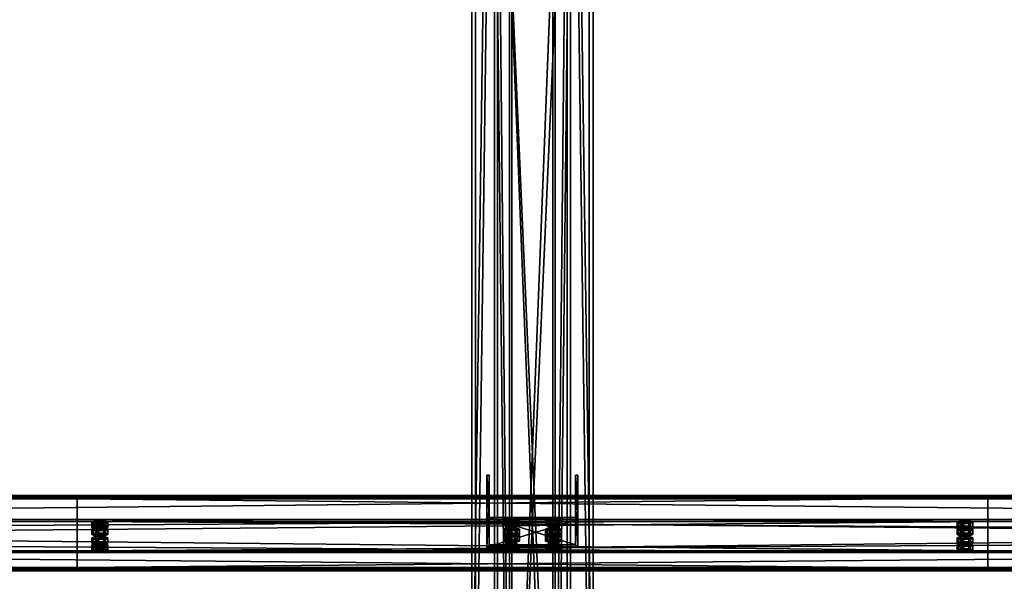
# Model space of a CAD drawing. Header units: millimetres. Extents: x -333 to 67333, y -930 to 39730.
# Tile 237 of 256: x 10424 to 11722, y 8246 to 8987. Entities that reach past the tile are written whole.
import ezdxf

# ---------------------------------------------------------------- set-up
doc = ezdxf.new("R2010")
doc.units = ezdxf.units.MM
for name, color, linetype in [('13', 7, 'Continuous'), ('5', 7, 'Continuous'), ('6', 7, 'Continuous'), ('7', 7, 'Continuous'), ('8', 7, 'Continuous'), ('95', 7, 'Continuous')]:
    doc.layers.add(name, color=color, linetype=linetype)

msp = doc.modelspace()

# ---------------------------------------------------------------- meshes
at = {"layer": '13', "color": 30}
mesh = msp.add_polyface(dxfattribs=at)
corners = [(11700, 8356.5, 5208.5), (11700, 8284.2, 5193.1), (4900, 8284.2, 5193.1), (4900, 8356.5, 5208.5), (11700, 8325.3, 4999.4), (4900, 8325.3, 4999.4), (11700, 8264.7, 4986.5), (4900, 8264.7, 4986.5), (11700, 8262, 4999.3), (4900, 8262, 4999.3), (11700, 8260, 4998.8), (4900, 8260, 4998.8), (11700, 8263.1, 4984.2), (4900, 8263.1, 4984.2), (11700, 8327.7, 4997.9), (4900, 8327.7, 4997.9), (11700, 8286.5, 5191.6), (4900, 8286.5, 5191.6), (11700, 8355, 5206.1), (4900, 8355, 5206.1), (11700, 8357.7, 5193.4), (4900, 8357.7, 5193.4), (11700, 8359.7, 5193.8), (4900, 8359.7, 5193.8)]
mesh.append_faces([[corners[k] for k in face] for face in [(0, 2, 3, 3), (1, 5, 2, 2), (4, 7, 5, 5), (6, 9, 7, 7), (8, 11, 9, 9), (10, 13, 11, 11), (12, 15, 13, 13), (14, 17, 15, 15), (16, 19, 17, 17), (18, 21, 19, 19), (20, 23, 21, 21), (22, 3, 23, 23), (8, 12, 10, 10), (20, 0, 22, 22), (11, 7, 9, 9)]], dxfattribs={"vtx0": -1, "color": 30})
mesh.append_faces([[corners[k] for k in face] for face in [(12, 6, 14, 14), (14, 1, 16, 16), (16, 0, 18, 18), (18, 0, 20, 20), (3, 19, 23, 23), (19, 2, 17, 17), (17, 2, 15, 15), (15, 5, 13, 13), (13, 7, 11, 11)]], dxfattribs={"vtx0": -1, "vtx1": -1, "color": 30})
mesh.append_faces([[corners[k] for k in face] for face in [(12, 8, 6, 6), (14, 6, 4, 4), (14, 4, 1, 1), (16, 1, 0, 0), (19, 3, 2, 2), (15, 2, 5, 5), (13, 5, 7, 7)]], dxfattribs={"vtx0": -1, "vtx2": -1, "vtx3": -1, "color": 30})
mesh.append_faces([[corners[k] for k in face] for face in [(21, 23, 19, 19)]], dxfattribs={"vtx1": -1, "color": 30})
mesh.append_faces([[corners[k] for k in face] for face in [(0, 1, 2, 2), (1, 4, 5, 5), (4, 6, 7, 7), (6, 8, 9, 9), (8, 10, 11, 11), (10, 12, 13, 13), (12, 14, 15, 15), (14, 16, 17, 17), (16, 18, 19, 19), (18, 20, 21, 21), (20, 22, 23, 23), (22, 0, 3, 3)]], dxfattribs={"vtx2": -1, "vtx3": -1, "color": 30})
mesh = msp.add_polyface(dxfattribs=at)
corners = [(17300, 8356.5, 5208.5), (17300, 8284.2, 5193.1), (10500, 8284.2, 5193.1), (10500, 8356.5, 5208.5), (17300, 8325.3, 4999.4), (10500, 8325.3, 4999.4), (17300, 8264.7, 4986.5), (10500, 8264.7, 4986.5), (17300, 8262, 4999.3), (10500, 8262, 4999.3), (17300, 8260, 4998.8), (10500, 8260, 4998.8), (17300, 8263.1, 4984.2), (10500, 8263.1, 4984.2), (17300, 8327.7, 4997.9), (10500, 8327.7, 4997.9), (17300, 8286.5, 5191.6), (10500, 8286.5, 5191.6), (17300, 8355, 5206.1), (10500, 8355, 5206.1), (17300, 8357.7, 5193.4), (10500, 8357.7, 5193.4), (17300, 8359.7, 5193.8), (10500, 8359.7, 5193.8)]
mesh.append_faces([[corners[k] for k in face] for face in [(0, 2, 3, 3), (1, 5, 2, 2), (4, 7, 5, 5), (6, 9, 7, 7), (8, 11, 9, 9), (10, 13, 11, 11), (12, 15, 13, 13), (14, 17, 15, 15), (16, 19, 17, 17), (18, 21, 19, 19), (20, 23, 21, 21), (22, 3, 23, 23), (8, 12, 10, 10), (20, 0, 22, 22), (11, 7, 9, 9)]], dxfattribs={"vtx0": -1, "color": 30})
mesh.append_faces([[corners[k] for k in face] for face in [(12, 6, 14, 14), (14, 1, 16, 16), (16, 0, 18, 18), (18, 0, 20, 20), (3, 19, 23, 23), (19, 2, 17, 17), (17, 2, 15, 15), (15, 5, 13, 13), (13, 7, 11, 11)]], dxfattribs={"vtx0": -1, "vtx1": -1, "color": 30})
mesh.append_faces([[corners[k] for k in face] for face in [(12, 8, 6, 6), (14, 6, 4, 4), (14, 4, 1, 1), (16, 1, 0, 0), (19, 3, 2, 2), (15, 2, 5, 5), (13, 5, 7, 7)]], dxfattribs={"vtx0": -1, "vtx2": -1, "vtx3": -1, "color": 30})
mesh.append_faces([[corners[k] for k in face] for face in [(21, 23, 19, 19)]], dxfattribs={"vtx1": -1, "color": 30})
mesh.append_faces([[corners[k] for k in face] for face in [(0, 1, 2, 2), (1, 4, 5, 5), (4, 6, 7, 7), (6, 8, 9, 9), (8, 10, 11, 11), (10, 12, 13, 13), (12, 14, 15, 15), (14, 16, 17, 17), (16, 18, 19, 19), (18, 20, 21, 21), (20, 22, 23, 23), (22, 0, 3, 3)]], dxfattribs={"vtx2": -1, "vtx3": -1, "color": 30})
at = {"layer": '5', "color": 131}
mesh = msp.add_polyface(dxfattribs=at)
corners = [(11146, 185.3, 2984), (11054, 185.3, 2984), (11054, 9385, 2984), (11146, 9385, 2984), (11054, 185.3, 3076), (11054, 9385, 3076), (11146, 185.3, 3076), (11146, 9385, 3076), (11150, 185.3, 2980), (11150, 185.3, 3080), (11150, 9385, 3080), (11150, 9385, 2980), (11050, 185.3, 3080), (11050, 9385, 3080), (11050, 185.3, 2980), (11050, 9385, 2980)]
mesh.append_faces([[corners[k] for k in face] for face in [(0, 2, 3, 3), (1, 5, 2, 2), (4, 7, 5, 5), (6, 3, 7, 7), (8, 10, 11, 11), (9, 13, 10, 10), (12, 15, 13, 13), (14, 11, 15, 15)]], dxfattribs={"vtx0": -1, "color": 131})
mesh.append_faces([[corners[k] for k in face] for face in [(9, 6, 12, 12), (6, 8, 0, 0), (0, 8, 1, 1), (12, 4, 14, 14), (4, 12, 6, 6), (14, 1, 8, 8), (11, 3, 15, 15), (3, 10, 7, 7), (7, 10, 5, 5), (15, 2, 13, 13), (2, 15, 3, 3), (13, 5, 10, 10)]], dxfattribs={"vtx0": -1, "vtx1": -1, "color": 131})
mesh.append_faces([[corners[k] for k in face] for face in [(6, 9, 8, 8), (14, 4, 1, 1), (3, 11, 10, 10), (13, 2, 5, 5)]], dxfattribs={"vtx0": -1, "vtx2": -1, "vtx3": -1, "color": 131})
mesh.append_faces([[corners[k] for k in face] for face in [(0, 1, 2, 2), (1, 4, 5, 5), (4, 6, 7, 7), (6, 0, 3, 3), (8, 9, 10, 10), (9, 12, 13, 13), (12, 14, 15, 15), (14, 8, 11, 11)]], dxfattribs={"vtx2": -1, "vtx3": -1, "color": 131})
at = {"layer": '6', "color": 2}
mesh = msp.add_polyface(dxfattribs=at)
corners = [(11180, 19380.1, 7183.5), (11020, 19380.1, 7183.5), (11020, 7954.9, 4755.1), (11180, 7954.9, 4755.1), (11180, 19380.1, 7347.1), (11180, 7921.7, 4911.6), (11020, 19380.1, 7347.1), (11020, 7921.7, 4911.6), (11025, 7953.9, 4760), (11175, 7953.9, 4760), (11175, 7922.7, 4906.7), (11025, 7922.7, 4906.7), (11175, 19380.1, 7188.6), (11175, 19380.1, 7342), (11025, 19380.1, 7188.6), (11025, 19380.1, 7342)]
mesh.append_faces([[corners[k] for k in face] for face in [(0, 2, 3, 3), (4, 3, 5, 5), (6, 5, 7, 7), (1, 7, 2, 2), (12, 10, 9, 9), (14, 9, 8, 8), (15, 8, 11, 11), (13, 11, 10, 10)]], dxfattribs={"vtx0": -1, "color": 2})
mesh.append_faces([[corners[k] for k in face] for face in [(2, 8, 3, 3), (8, 7, 11, 11), (11, 7, 10, 10), (3, 9, 5, 5), (9, 3, 8, 8), (5, 10, 7, 7), (0, 12, 1, 1), (12, 4, 13, 13), (13, 4, 15, 15), (1, 14, 6, 6), (14, 1, 12, 12), (6, 15, 4, 4)]], dxfattribs={"vtx0": -1, "vtx1": -1, "color": 2})
mesh.append_faces([[corners[k] for k in face] for face in [(8, 2, 7, 7), (5, 9, 10, 10), (12, 0, 4, 4), (6, 14, 15, 15)]], dxfattribs={"vtx0": -1, "vtx2": -1, "vtx3": -1, "color": 2})
mesh.append_faces([[corners[k] for k in face] for face in [(0, 1, 2, 2), (4, 0, 3, 3), (6, 4, 5, 5), (1, 6, 7, 7), (12, 13, 10, 10), (14, 12, 9, 9), (15, 14, 8, 8), (13, 15, 11, 11)]], dxfattribs={"vtx2": -1, "vtx3": -1, "color": 2})
at = {"layer": '7', "color": 6}
mesh = msp.add_polyface(dxfattribs=at)
corners = [(11040, 8291.3, 5169.1), (11160, 8291.3, 5169.1), (11160, 8327.7, 4997.9), (11040, 8327.7, 4997.9), (11160, 8350, 5181.5), (11160, 8386.4, 5010.4), (11157, 8350, 5181.5), (11157, 8386.4, 5010.4), (11157, 8294.3, 5169.7), (11157, 8330.6, 4998.5), (11043, 8294.3, 5169.7), (11043, 8330.6, 4998.5), (11043, 8350, 5181.5), (11043, 8386.4, 5010.4), (11040, 8350, 5181.5), (11040, 8386.4, 5010.4)]
mesh.append_faces([[corners[k] for k in face] for face in [(0, 2, 3, 3), (1, 5, 2, 2), (4, 7, 5, 5), (6, 9, 7, 7), (8, 11, 9, 9), (10, 13, 11, 11), (12, 15, 13, 13), (14, 3, 15, 15), (12, 0, 14, 14), (7, 2, 5, 5)]], dxfattribs={"vtx0": -1, "color": 6})
mesh.append_faces([[corners[k] for k in face] for face in [(1, 8, 4, 4), (8, 0, 10, 10), (10, 0, 12, 12), (3, 11, 15, 15), (11, 2, 9, 9), (9, 2, 7, 7)]], dxfattribs={"vtx0": -1, "vtx1": -1, "color": 6})
mesh.append_faces([[corners[k] for k in face] for face in [(8, 1, 0, 0), (11, 3, 2, 2)]], dxfattribs={"vtx0": -1, "vtx2": -1, "vtx3": -1, "color": 6})
mesh.append_faces([[corners[k] for k in face] for face in [(6, 4, 8, 8), (13, 15, 11, 11)]], dxfattribs={"vtx1": -1, "color": 6})
mesh.append_faces([[corners[k] for k in face] for face in [(0, 1, 2, 2), (1, 4, 5, 5), (4, 6, 7, 7), (6, 8, 9, 9), (8, 10, 11, 11), (10, 12, 13, 13), (12, 14, 15, 15), (14, 0, 3, 3)]], dxfattribs={"vtx2": -1, "vtx3": -1, "color": 6})
at = {"layer": '8', "color": 253}
mesh = msp.add_polyface(dxfattribs=at)
corners = [(11127, 7643, 4688.8), (11073, 7643, 4688.8), (11073, 9009.3, 3080), (11127, 9009.3, 3080), (11073, 7725.3, 4706.3), (11073, 9106.4, 3080), (11127, 7725.3, 4706.3), (11127, 9106.4, 3080), (11130, 7639.7, 4688.1), (11130, 7728.6, 4707), (11130, 9110.3, 3080), (11130, 9005.4, 3080), (11070, 7728.6, 4707), (11070, 9110.3, 3080), (11070, 7639.7, 4688.1), (11070, 9005.4, 3080)]
mesh.append_faces([[corners[k] for k in face] for face in [(0, 2, 3, 3), (1, 5, 2, 2), (4, 7, 5, 5), (6, 3, 7, 7), (8, 10, 11, 11), (9, 13, 10, 10), (12, 15, 13, 13), (14, 11, 15, 15)]], dxfattribs={"vtx0": -1, "color": 253})
mesh.append_faces([[corners[k] for k in face] for face in [(9, 6, 12, 12), (6, 8, 0, 0), (0, 8, 1, 1), (12, 4, 14, 14), (4, 12, 6, 6), (14, 1, 8, 8), (11, 3, 15, 15), (3, 10, 7, 7), (7, 10, 5, 5), (15, 2, 13, 13), (2, 15, 3, 3), (13, 5, 10, 10)]], dxfattribs={"vtx0": -1, "vtx1": -1, "color": 253})
mesh.append_faces([[corners[k] for k in face] for face in [(6, 9, 8, 8), (14, 4, 1, 1), (3, 11, 10, 10), (13, 2, 5, 5)]], dxfattribs={"vtx0": -1, "vtx2": -1, "vtx3": -1, "color": 253})
mesh.append_faces([[corners[k] for k in face] for face in [(0, 1, 2, 2), (1, 4, 5, 5), (4, 6, 7, 7), (6, 0, 3, 3), (8, 9, 10, 10), (9, 12, 13, 13), (12, 14, 15, 15), (14, 8, 11, 11)]], dxfattribs={"vtx2": -1, "vtx3": -1, "color": 253})
at = {"layer": '95', "color": 20}
mesh = msp.add_polyface(dxfattribs=at)
corners = [(10524, 8294.6, 5144.2), (10524.8, 8295.2, 5141.3), (10524.8, 8297.1, 5141.7), (10524, 8296.5, 5144.6), (10527, 8295.6, 5139.1), (10527, 8297.6, 5139.5), (10530, 8295.8, 5138.3), (10530, 8297.8, 5138.7), (10533, 8295.6, 5139.1), (10533, 8297.6, 5139.5), (10535.2, 8295.2, 5141.3), (10535.2, 8297.1, 5141.7), (10536, 8294.6, 5144.2), (10536, 8296.5, 5144.6), (10535.2, 8293.9, 5147.1), (10535.2, 8295.9, 5147.5), (10533, 8293.5, 5149.3), (10533, 8295.4, 5149.7), (10530, 8293.3, 5150.1), (10530, 8295.3, 5150.5), (10527, 8293.5, 5149.3), (10527, 8295.4, 5149.7), (10524.8, 8293.9, 5147.1), (10524.8, 8295.9, 5147.5), (10519.6, 8296.5, 5144.6), (10524.8, 8298.4, 5135.8), (10524.8, 8305.7, 5137.4), (10519.6, 8303.9, 5146.2), (10535.2, 8298.4, 5135.8), (10535.2, 8305.7, 5137.4), (10540.4, 8296.5, 5144.6), (10540.4, 8303.9, 5146.2), (10535.2, 8294.6, 5153.4), (10535.2, 8302, 5155), (10524.8, 8294.6, 5153.4), (10524.8, 8302, 5155), (10519.6, 8287.2, 5142.6), (10524.8, 8289.1, 5133.8), (10524.8, 8296.4, 5135.4), (10519.6, 8294.6, 5144.2), (10535.2, 8289.1, 5133.8), (10535.2, 8296.4, 5135.4), (10540.4, 8287.2, 5142.6), (10540.4, 8294.6, 5144.2), (10535.2, 8285.4, 5151.4), (10535.2, 8292.7, 5153), (10524.8, 8285.4, 5151.4), (10524.8, 8292.7, 5153), (10524, 8315.3, 5046.4), (10524.8, 8316, 5043.4), (10524.8, 8317.9, 5043.9), (10524, 8317.3, 5046.8), (10527, 8316.4, 5041.3), (10527, 8318.4, 5041.7), (10530, 8316.6, 5040.5), (10530, 8318.6, 5040.9), (10533, 8316.4, 5041.3), (10533, 8318.4, 5041.7), (10535.2, 8316, 5043.4), (10535.2, 8317.9, 5043.9), (10536, 8315.3, 5046.4), (10536, 8317.3, 5046.8), (10535.2, 8314.7, 5049.3), (10535.2, 8316.7, 5049.7), (10533, 8314.3, 5051.5), (10533, 8316.2, 5051.9), (10530, 8314.1, 5052.3), (10530, 8316.1, 5052.7), (10527, 8314.3, 5051.5), (10527, 8316.2, 5051.9), (10524.8, 8314.7, 5049.3), (10524.8, 8316.7, 5049.7), (10519.6, 8317.3, 5046.8), (10524.8, 8319.2, 5038), (10524.8, 8326.5, 5039.6), (10519.6, 8324.6, 5048.4), (10535.2, 8319.2, 5038), (10535.2, 8326.5, 5039.6), (10540.4, 8317.3, 5046.8), (10540.4, 8324.6, 5048.4), (10535.2, 8315.4, 5055.6), (10535.2, 8322.8, 5057.2), (10524.8, 8315.4, 5055.6), (10524.8, 8322.8, 5057.2), (10519.6, 8308, 5044.8), (10524.8, 8309.9, 5036), (10524.8, 8317.2, 5037.6), (10519.6, 8315.3, 5046.4), (10535.2, 8309.9, 5036), (10535.2, 8317.2, 5037.6), (10540.4, 8308, 5044.8), (10540.4, 8315.3, 5046.4), (10535.2, 8306.1, 5053.6), (10535.2, 8313.5, 5055.2), (10524.8, 8306.1, 5053.6), (10524.8, 8313.5, 5055.2)]
mesh.append_faces([[corners[k] for k in face] for face in [(0, 2, 3, 3), (1, 5, 2, 2), (4, 7, 5, 5), (6, 9, 7, 7), (8, 11, 9, 9), (10, 13, 11, 11), (12, 15, 13, 13), (14, 17, 15, 15), (16, 19, 17, 17), (18, 21, 19, 19), (20, 23, 21, 21), (22, 3, 23, 23), (4, 8, 6, 6), (18, 22, 20, 20), (23, 19, 21, 21), (11, 7, 9, 9), (24, 26, 27, 27), (25, 29, 26, 26), (28, 31, 29, 29), (30, 33, 31, 31), (32, 35, 33, 33), (34, 27, 35, 35), (25, 30, 28, 28), (32, 24, 34, 34), (27, 33, 35, 35), (31, 26, 29, 29), (36, 38, 39, 39), (37, 41, 38, 38), (40, 43, 41, 41), (42, 45, 43, 43), (44, 47, 45, 45), (46, 39, 47, 47), (37, 42, 40, 40), (44, 36, 46, 46), (39, 45, 47, 47), (43, 38, 41, 41), (48, 50, 51, 51), (49, 53, 50, 50), (52, 55, 53, 53), (54, 57, 55, 55), (56, 59, 57, 57), (58, 61, 59, 59), (60, 63, 61, 61), (62, 65, 63, 63), (64, 67, 65, 65), (66, 69, 67, 67), (68, 71, 69, 69), (70, 51, 71, 71), (54, 58, 56, 56), (64, 68, 66, 66), (71, 67, 69, 69), (59, 55, 57, 57), (72, 74, 75, 75), (73, 77, 74, 74), (76, 79, 77, 77), (78, 81, 79, 79), (80, 83, 81, 81), (82, 75, 83, 83), (73, 78, 76, 76), (80, 72, 82, 82), (75, 81, 83, 83), (79, 74, 77, 77), (84, 86, 87, 87), (85, 89, 86, 86), (88, 91, 89, 89), (90, 93, 91, 91), (92, 95, 93, 93), (94, 87, 95, 95), (85, 90, 88, 88), (92, 84, 94, 94), (87, 93, 95, 95), (91, 86, 89, 89)]], dxfattribs={"vtx0": -1, "color": 20})
mesh.append_faces([[corners[k] for k in face] for face in [(8, 4, 10, 10), (10, 4, 12, 12), (12, 0, 14, 14), (14, 0, 16, 16), (16, 22, 18, 18), (19, 23, 17, 17), (17, 3, 15, 15), (15, 2, 13, 13), (13, 5, 11, 11), (30, 24, 32, 32), (33, 26, 31, 31), (42, 36, 44, 44), (45, 39, 43, 43), (58, 49, 60, 60), (60, 49, 62, 62), (62, 48, 64, 64), (67, 71, 65, 65), (65, 51, 63, 63), (63, 50, 61, 61), (61, 53, 59, 59), (78, 72, 80, 80), (81, 74, 79, 79), (90, 84, 92, 92), (93, 87, 91, 91)]], dxfattribs={"vtx0": -1, "vtx1": -1, "color": 20})
mesh.append_faces([[corners[k] for k in face] for face in [(12, 4, 1, 1), (12, 1, 0, 0), (16, 0, 22, 22), (17, 23, 3, 3), (15, 3, 2, 2), (13, 2, 5, 5), (11, 5, 7, 7), (30, 25, 24, 24), (33, 27, 26, 26), (42, 37, 36, 36), (43, 39, 38, 38), (58, 54, 52, 52), (58, 52, 49, 49), (62, 49, 48, 48), (64, 48, 70, 70), (64, 70, 68, 68), (65, 71, 51, 51), (63, 51, 50, 50), (61, 50, 53, 53), (59, 53, 55, 55), (78, 73, 72, 72), (81, 75, 74, 74), (90, 85, 84, 84), (91, 87, 86, 86)]], dxfattribs={"vtx0": -1, "vtx2": -1, "vtx3": -1, "color": 20})
mesh.append_faces([[corners[k] for k in face] for face in [(0, 1, 2, 2), (1, 4, 5, 5), (4, 6, 7, 7), (6, 8, 9, 9), (8, 10, 11, 11), (10, 12, 13, 13), (12, 14, 15, 15), (14, 16, 17, 17), (16, 18, 19, 19), (18, 20, 21, 21), (20, 22, 23, 23), (22, 0, 3, 3), (24, 25, 26, 26), (25, 28, 29, 29), (28, 30, 31, 31), (30, 32, 33, 33), (32, 34, 35, 35), (34, 24, 27, 27), (36, 37, 38, 38), (37, 40, 41, 41), (40, 42, 43, 43), (42, 44, 45, 45), (44, 46, 47, 47), (46, 36, 39, 39), (48, 49, 50, 50), (49, 52, 53, 53), (52, 54, 55, 55), (54, 56, 57, 57), (56, 58, 59, 59), (58, 60, 61, 61), (60, 62, 63, 63), (62, 64, 65, 65), (64, 66, 67, 67), (66, 68, 69, 69), (68, 70, 71, 71), (70, 48, 51, 51), (72, 73, 74, 74), (73, 76, 77, 77), (76, 78, 79, 79), (78, 80, 81, 81), (80, 82, 83, 83), (82, 72, 75, 75), (84, 85, 86, 86), (85, 88, 89, 89), (88, 90, 91, 91), (90, 92, 93, 93), (92, 94, 95, 95), (94, 84, 87, 87)]], dxfattribs={"vtx2": -1, "vtx3": -1, "color": 20})
mesh = msp.add_polyface(dxfattribs=at)
corners = [(11066.5, 8315.3, 5046.4), (11067.3, 8320.9, 5044.5), (11066.5, 8320.2, 5047.4), (11067.3, 8316, 5043.4), (11069.5, 8316.4, 5041.3), (11069.5, 8321.3, 5042.3), (11072.5, 8316.6, 5040.5), (11072.5, 8321.5, 5041.6), (11075.5, 8316.4, 5041.3), (11075.5, 8321.3, 5042.3), (11077.7, 8316, 5043.4), (11077.7, 8320.9, 5044.5), (11078.5, 8320.2, 5047.4), (11078.5, 8315.3, 5046.4), (11077.7, 8319.6, 5050.4), (11067.3, 8314.7, 5049.3), (11067.3, 8319.6, 5050.4), (11072.5, 8319, 5053.3), (11069.5, 8319.2, 5052.5), (11075.5, 8319.2, 5052.5), (11062.1, 8320.2, 5047.4), (11067.3, 8322.1, 5038.6), (11067.3, 8329.4, 5040.2), (11062.1, 8327.6, 5049), (11077.7, 8322.1, 5038.6), (11077.7, 8329.4, 5040.2), (11082.9, 8320.2, 5047.4), (11082.9, 8327.6, 5049), (11077.7, 8318.4, 5056.2), (11077.7, 8325.7, 5057.8), (11067.3, 8318.4, 5056.2), (11067.3, 8325.7, 5057.8)]
mesh.append_faces([[corners[k] for k in face] for face in [(0, 1, 2, 2), (3, 5, 1, 1), (4, 7, 5, 5), (6, 9, 7, 7), (8, 11, 9, 9), (10, 12, 11, 11), (13, 14, 12, 12), (15, 2, 16, 16), (16, 17, 18, 18), (11, 7, 9, 9), (20, 22, 23, 23), (21, 25, 22, 22), (24, 27, 25, 25), (26, 29, 27, 27), (28, 31, 29, 29), (30, 23, 31, 31), (21, 26, 24, 24), (28, 20, 30, 30), (23, 29, 31, 31), (27, 22, 25, 25)]], dxfattribs={"vtx0": -1, "color": 20})
mesh.append_faces([[corners[k] for k in face] for face in [(17, 16, 19, 19), (19, 2, 14, 14), (14, 1, 12, 12), (12, 5, 11, 11), (26, 20, 28, 28), (29, 23, 27, 27)]], dxfattribs={"vtx0": -1, "vtx1": -1, "color": 20})
mesh.append_faces([[corners[k] for k in face] for face in [(19, 16, 2, 2), (14, 2, 1, 1), (12, 1, 5, 5), (11, 5, 7, 7), (26, 21, 20, 20), (27, 23, 22, 22)]], dxfattribs={"vtx0": -1, "vtx2": -1, "vtx3": -1, "color": 20})
mesh.append_faces([[corners[k] for k in face] for face in [(3, 4, 5, 5), (4, 6, 7, 7), (6, 8, 9, 9), (8, 10, 11, 11), (20, 21, 22, 22), (21, 24, 25, 25), (24, 26, 27, 27), (26, 28, 29, 29), (28, 30, 31, 31), (30, 20, 23, 23)]], dxfattribs={"vtx2": -1, "vtx3": -1, "color": 20})
mesh = msp.add_polyface(dxfattribs=at)
corners = [(11082.9, 8306.8, 5146.8), (11062.1, 8306.8, 5146.8), (11067.3, 8308.7, 5138), (11077.7, 8308.7, 5138), (11066.5, 8315.3, 5046.4), (11067.3, 8316, 5043.4), (11067.3, 8320.9, 5044.5), (11077.7, 8316, 5043.4), (11078.5, 8315.3, 5046.4), (11078.5, 8320.2, 5047.4), (11077.7, 8314.7, 5049.3), (11077.7, 8319.6, 5050.4), (11075.5, 8314.3, 5051.5), (11075.5, 8319.2, 5052.5), (11072.5, 8314.1, 5052.3), (11072.5, 8319, 5053.3), (11069.5, 8314.3, 5051.5), (11069.5, 8319.2, 5052.5), (11067.3, 8314.7, 5049.3), (11067.3, 8319.6, 5050.4), (11066.5, 8320.2, 5047.4), (11069.5, 8316.4, 5041.3), (11075.5, 8316.4, 5041.3), (11072.5, 8316.6, 5040.5), (11062.1, 8308, 5044.8), (11067.3, 8309.9, 5036), (11067.3, 8317.2, 5037.6), (11062.1, 8315.3, 5046.4), (11077.7, 8309.9, 5036), (11077.7, 8317.2, 5037.6), (11082.9, 8308, 5044.8), (11082.9, 8315.3, 5046.4), (11077.7, 8306.1, 5053.6), (11077.7, 8313.5, 5055.2), (11067.3, 8306.1, 5053.6), (11067.3, 8313.5, 5055.2)]
mesh.append_faces([[corners[k] for k in face] for face in [(0, 2, 3, 3), (10, 13, 11, 11), (12, 15, 13, 13), (14, 17, 15, 15), (16, 19, 17, 17), (21, 22, 23, 23), (12, 16, 14, 14), (24, 26, 27, 27), (25, 29, 26, 26), (28, 31, 29, 29), (30, 33, 31, 31), (32, 35, 33, 33), (34, 27, 35, 35), (25, 30, 28, 28), (27, 33, 35, 35), (31, 26, 29, 29)]], dxfattribs={"vtx0": -1, "color": 20})
mesh.append_faces([[corners[k] for k in face] for face in [(22, 21, 7, 7), (7, 21, 8, 8), (8, 5, 10, 10), (10, 4, 12, 12), (33, 26, 31, 31)]], dxfattribs={"vtx0": -1, "vtx1": -1, "color": 20})
mesh.append_faces([[corners[k] for k in face] for face in [(0, 1, 2, 2), (8, 21, 5, 5), (10, 5, 4, 4), (12, 4, 18, 18), (12, 18, 16, 16), (30, 25, 24, 24), (33, 27, 26, 26)]], dxfattribs={"vtx0": -1, "vtx2": -1, "vtx3": -1, "color": 20})
mesh.append_faces([[corners[k] for k in face] for face in [(4, 5, 6, 6), (7, 8, 9, 9), (8, 10, 11, 11), (10, 12, 13, 13), (12, 14, 15, 15), (14, 16, 17, 17), (16, 18, 19, 19), (18, 4, 20, 20), (24, 25, 26, 26), (25, 28, 29, 29), (28, 30, 31, 31), (30, 32, 33, 33), (32, 34, 35, 35), (34, 24, 27, 27)]], dxfattribs={"vtx2": -1, "vtx3": -1, "color": 20})
mesh = msp.add_polyface(dxfattribs=at)
corners = [(11121.5, 8315.3, 5046.4), (11122.3, 8320.9, 5044.5), (11121.5, 8320.2, 5047.4), (11122.3, 8316, 5043.4), (11124.5, 8316.4, 5041.3), (11124.5, 8321.3, 5042.3), (11127.5, 8316.6, 5040.5), (11127.5, 8321.5, 5041.6), (11130.5, 8316.4, 5041.3), (11130.5, 8321.3, 5042.3), (11132.7, 8316, 5043.4), (11132.7, 8320.9, 5044.5), (11133.5, 8320.2, 5047.4), (11133.5, 8315.3, 5046.4), (11132.7, 8319.6, 5050.4), (11122.3, 8314.7, 5049.3), (11122.3, 8319.6, 5050.4), (11127.5, 8319, 5053.3), (11124.5, 8319.2, 5052.5), (11130.5, 8319.2, 5052.5), (11117.1, 8320.2, 5047.4), (11122.3, 8322.1, 5038.6), (11122.3, 8329.4, 5040.2), (11117.1, 8327.6, 5049), (11132.7, 8322.1, 5038.6), (11132.7, 8329.4, 5040.2), (11137.9, 8320.2, 5047.4), (11137.9, 8327.6, 5049), (11132.7, 8318.4, 5056.2), (11132.7, 8325.7, 5057.8), (11122.3, 8318.4, 5056.2), (11122.3, 8325.7, 5057.8)]
mesh.append_faces([[corners[k] for k in face] for face in [(0, 1, 2, 2), (3, 5, 1, 1), (4, 7, 5, 5), (6, 9, 7, 7), (8, 11, 9, 9), (10, 12, 11, 11), (13, 14, 12, 12), (15, 2, 16, 16), (16, 17, 18, 18), (11, 7, 9, 9), (20, 22, 23, 23), (21, 25, 22, 22), (24, 27, 25, 25), (26, 29, 27, 27), (28, 31, 29, 29), (30, 23, 31, 31), (21, 26, 24, 24), (28, 20, 30, 30), (23, 29, 31, 31), (27, 22, 25, 25)]], dxfattribs={"vtx0": -1, "color": 20})
mesh.append_faces([[corners[k] for k in face] for face in [(17, 16, 19, 19), (19, 2, 14, 14), (14, 1, 12, 12), (12, 5, 11, 11), (26, 20, 28, 28), (29, 23, 27, 27)]], dxfattribs={"vtx0": -1, "vtx1": -1, "color": 20})
mesh.append_faces([[corners[k] for k in face] for face in [(19, 16, 2, 2), (14, 2, 1, 1), (12, 1, 5, 5), (11, 5, 7, 7), (26, 21, 20, 20), (27, 23, 22, 22)]], dxfattribs={"vtx0": -1, "vtx2": -1, "vtx3": -1, "color": 20})
mesh.append_faces([[corners[k] for k in face] for face in [(3, 4, 5, 5), (4, 6, 7, 7), (6, 8, 9, 9), (8, 10, 11, 11), (20, 21, 22, 22), (21, 24, 25, 25), (24, 26, 27, 27), (26, 28, 29, 29), (28, 30, 31, 31), (30, 20, 23, 23)]], dxfattribs={"vtx2": -1, "vtx3": -1, "color": 20})
mesh = msp.add_polyface(dxfattribs=at)
corners = [(11137.9, 8306.8, 5146.8), (11117.1, 8306.8, 5146.8), (11122.3, 8308.7, 5138), (11132.7, 8308.7, 5138), (11121.5, 8315.3, 5046.4), (11122.3, 8316, 5043.4), (11122.3, 8320.9, 5044.5), (11132.7, 8316, 5043.4), (11133.5, 8315.3, 5046.4), (11133.5, 8320.2, 5047.4), (11132.7, 8314.7, 5049.3), (11132.7, 8319.6, 5050.4), (11130.5, 8314.3, 5051.5), (11130.5, 8319.2, 5052.5), (11127.5, 8314.1, 5052.3), (11127.5, 8319, 5053.3), (11124.5, 8314.3, 5051.5), (11124.5, 8319.2, 5052.5), (11122.3, 8314.7, 5049.3), (11122.3, 8319.6, 5050.4), (11121.5, 8320.2, 5047.4), (11124.5, 8316.4, 5041.3), (11130.5, 8316.4, 5041.3), (11127.5, 8316.6, 5040.5), (11117.1, 8308, 5044.8), (11122.3, 8309.9, 5036), (11122.3, 8317.2, 5037.6), (11117.1, 8315.3, 5046.4), (11132.7, 8309.9, 5036), (11132.7, 8317.2, 5037.6), (11137.9, 8308, 5044.8), (11137.9, 8315.3, 5046.4), (11132.7, 8306.1, 5053.6), (11132.7, 8313.5, 5055.2), (11122.3, 8306.1, 5053.6), (11122.3, 8313.5, 5055.2)]
mesh.append_faces([[corners[k] for k in face] for face in [(0, 2, 3, 3), (10, 13, 11, 11), (12, 15, 13, 13), (14, 17, 15, 15), (16, 19, 17, 17), (21, 22, 23, 23), (14, 18, 16, 16), (24, 26, 27, 27), (25, 29, 26, 26), (28, 31, 29, 29), (30, 33, 31, 31), (32, 35, 33, 33), (34, 27, 35, 35), (25, 30, 28, 28), (27, 33, 35, 35), (31, 26, 29, 29)]], dxfattribs={"vtx0": -1, "color": 20})
mesh.append_faces([[corners[k] for k in face] for face in [(22, 21, 7, 7), (7, 21, 8, 8), (8, 5, 10, 10), (10, 4, 12, 12), (12, 18, 14, 14), (33, 26, 31, 31)]], dxfattribs={"vtx0": -1, "vtx1": -1, "color": 20})
mesh.append_faces([[corners[k] for k in face] for face in [(0, 1, 2, 2), (8, 21, 5, 5), (10, 5, 4, 4), (12, 4, 18, 18), (30, 25, 24, 24), (33, 27, 26, 26)]], dxfattribs={"vtx0": -1, "vtx2": -1, "vtx3": -1, "color": 20})
mesh.append_faces([[corners[k] for k in face] for face in [(4, 5, 6, 6), (7, 8, 9, 9), (8, 10, 11, 11), (10, 12, 13, 13), (12, 14, 15, 15), (14, 16, 17, 17), (16, 18, 19, 19), (18, 4, 20, 20), (24, 25, 26, 26), (25, 28, 29, 29), (28, 30, 31, 31), (30, 32, 33, 33), (32, 34, 35, 35), (34, 24, 27, 27)]], dxfattribs={"vtx2": -1, "vtx3": -1, "color": 20})
mesh = msp.add_polyface(dxfattribs=at)
corners = [(11664, 8294.6, 5144.2), (11664.8, 8295.2, 5141.3), (11664.8, 8297.1, 5141.7), (11664, 8296.5, 5144.6), (11667, 8295.6, 5139.1), (11667, 8297.6, 5139.5), (11670, 8295.8, 5138.3), (11670, 8297.8, 5138.7), (11673, 8295.6, 5139.1), (11673, 8297.6, 5139.5), (11675.2, 8295.2, 5141.3), (11675.2, 8297.1, 5141.7), (11676, 8294.6, 5144.2), (11676, 8296.5, 5144.6), (11675.2, 8293.9, 5147.1), (11675.2, 8295.9, 5147.5), (11673, 8293.5, 5149.3), (11673, 8295.4, 5149.7), (11670, 8293.3, 5150.1), (11670, 8295.3, 5150.5), (11667, 8293.5, 5149.3), (11667, 8295.4, 5149.7), (11664.8, 8293.9, 5147.1), (11664.8, 8295.9, 5147.5), (11659.6, 8296.5, 5144.6), (11664.8, 8298.4, 5135.8), (11664.8, 8305.7, 5137.4), (11659.6, 8303.9, 5146.2), (11675.2, 8298.4, 5135.8), (11675.2, 8305.7, 5137.4), (11680.4, 8296.5, 5144.6), (11680.4, 8303.9, 5146.2), (11675.2, 8294.6, 5153.4), (11675.2, 8302, 5155), (11664.8, 8294.6, 5153.4), (11664.8, 8302, 5155), (11659.6, 8287.2, 5142.6), (11664.8, 8289.1, 5133.8), (11664.8, 8296.4, 5135.4), (11659.6, 8294.6, 5144.2), (11675.2, 8289.1, 5133.8), (11675.2, 8296.4, 5135.4), (11680.4, 8287.2, 5142.6), (11680.4, 8294.6, 5144.2), (11675.2, 8285.4, 5151.4), (11675.2, 8292.7, 5153), (11664.8, 8285.4, 5151.4), (11664.8, 8292.7, 5153), (11664, 8315.3, 5046.4), (11664.8, 8316, 5043.4), (11664.8, 8317.9, 5043.9), (11664, 8317.3, 5046.8), (11667, 8316.4, 5041.3), (11667, 8318.4, 5041.7), (11670, 8316.6, 5040.5), (11670, 8318.6, 5040.9), (11673, 8316.4, 5041.3), (11673, 8318.4, 5041.7), (11675.2, 8316, 5043.4), (11675.2, 8317.9, 5043.9), (11676, 8315.3, 5046.4), (11676, 8317.3, 5046.8), (11675.2, 8314.7, 5049.3), (11675.2, 8316.7, 5049.7), (11673, 8314.3, 5051.5), (11673, 8316.2, 5051.9), (11670, 8314.1, 5052.3), (11670, 8316.1, 5052.7), (11667, 8314.3, 5051.5), (11667, 8316.2, 5051.9), (11664.8, 8314.7, 5049.3), (11664.8, 8316.7, 5049.7), (11659.6, 8317.3, 5046.8), (11664.8, 8319.2, 5038), (11664.8, 8326.5, 5039.6), (11659.6, 8324.6, 5048.4), (11675.2, 8319.2, 5038), (11675.2, 8326.5, 5039.6), (11680.4, 8317.3, 5046.8), (11680.4, 8324.6, 5048.4), (11675.2, 8315.4, 5055.6), (11675.2, 8322.8, 5057.2), (11664.8, 8315.4, 5055.6), (11664.8, 8322.8, 5057.2), (11659.6, 8308, 5044.8), (11664.8, 8309.9, 5036), (11664.8, 8317.2, 5037.6), (11659.6, 8315.3, 5046.4), (11675.2, 8309.9, 5036), (11675.2, 8317.2, 5037.6), (11680.4, 8308, 5044.8), (11680.4, 8315.3, 5046.4), (11675.2, 8306.1, 5053.6), (11675.2, 8313.5, 5055.2), (11664.8, 8306.1, 5053.6), (11664.8, 8313.5, 5055.2)]
mesh.append_faces([[corners[k] for k in face] for face in [(0, 2, 3, 3), (1, 5, 2, 2), (4, 7, 5, 5), (6, 9, 7, 7), (8, 11, 9, 9), (10, 13, 11, 11), (12, 15, 13, 13), (14, 17, 15, 15), (16, 19, 17, 17), (18, 21, 19, 19), (20, 23, 21, 21), (22, 3, 23, 23), (6, 10, 8, 8), (16, 20, 18, 18), (23, 19, 21, 21), (11, 7, 9, 9), (24, 26, 27, 27), (25, 29, 26, 26), (28, 31, 29, 29), (30, 33, 31, 31), (32, 35, 33, 33), (34, 27, 35, 35), (25, 30, 28, 28), (32, 24, 34, 34), (27, 33, 35, 35), (31, 26, 29, 29), (36, 38, 39, 39), (37, 41, 38, 38), (40, 43, 41, 41), (42, 45, 43, 43), (44, 47, 45, 45), (46, 39, 47, 47), (37, 42, 40, 40), (44, 36, 46, 46), (39, 45, 47, 47), (43, 38, 41, 41), (48, 50, 51, 51), (49, 53, 50, 50), (52, 55, 53, 53), (54, 57, 55, 55), (56, 59, 57, 57), (58, 61, 59, 59), (60, 63, 61, 61), (62, 65, 63, 63), (64, 67, 65, 65), (66, 69, 67, 67), (68, 71, 69, 69), (70, 51, 71, 71), (54, 58, 56, 56), (66, 70, 68, 68), (71, 67, 69, 69), (59, 55, 57, 57), (72, 74, 75, 75), (73, 77, 74, 74), (76, 79, 77, 77), (78, 81, 79, 79), (80, 83, 81, 81), (82, 75, 83, 83), (73, 78, 76, 76), (80, 72, 82, 82), (75, 81, 83, 83), (79, 74, 77, 77), (84, 86, 87, 87), (85, 89, 86, 86), (88, 91, 89, 89), (90, 93, 91, 91), (92, 95, 93, 93), (94, 87, 95, 95), (85, 90, 88, 88), (92, 84, 94, 94), (87, 93, 95, 95), (91, 86, 89, 89)]], dxfattribs={"vtx0": -1, "color": 20})
mesh.append_faces([[corners[k] for k in face] for face in [(10, 1, 12, 12), (12, 1, 14, 14), (14, 0, 16, 16), (19, 23, 17, 17), (17, 3, 15, 15), (15, 2, 13, 13), (13, 5, 11, 11), (30, 24, 32, 32), (33, 26, 31, 31), (42, 36, 44, 44), (45, 39, 43, 43), (58, 52, 60, 60), (60, 48, 62, 62), (62, 48, 64, 64), (64, 70, 66, 66), (67, 71, 65, 65), (65, 51, 63, 63), (63, 50, 61, 61), (61, 53, 59, 59), (78, 72, 80, 80), (81, 75, 79, 79), (90, 84, 92, 92), (93, 87, 91, 91)]], dxfattribs={"vtx0": -1, "vtx1": -1, "color": 20})
mesh.append_faces([[corners[k] for k in face] for face in [(10, 6, 4, 4), (10, 4, 1, 1), (14, 1, 0, 0), (16, 0, 22, 22), (16, 22, 20, 20), (17, 23, 3, 3), (15, 3, 2, 2), (13, 2, 5, 5), (11, 5, 7, 7), (30, 25, 24, 24), (33, 27, 26, 26), (42, 37, 36, 36), (43, 39, 38, 38), (58, 54, 52, 52), (60, 52, 49, 49), (60, 49, 48, 48), (64, 48, 70, 70), (65, 71, 51, 51), (63, 51, 50, 50), (61, 50, 53, 53), (59, 53, 55, 55), (78, 73, 72, 72), (79, 75, 74, 74), (90, 85, 84, 84), (91, 87, 86, 86)]], dxfattribs={"vtx0": -1, "vtx2": -1, "vtx3": -1, "color": 20})
mesh.append_faces([[corners[k] for k in face] for face in [(0, 1, 2, 2), (1, 4, 5, 5), (4, 6, 7, 7), (6, 8, 9, 9), (8, 10, 11, 11), (10, 12, 13, 13), (12, 14, 15, 15), (14, 16, 17, 17), (16, 18, 19, 19), (18, 20, 21, 21), (20, 22, 23, 23), (22, 0, 3, 3), (24, 25, 26, 26), (25, 28, 29, 29), (28, 30, 31, 31), (30, 32, 33, 33), (32, 34, 35, 35), (34, 24, 27, 27), (36, 37, 38, 38), (37, 40, 41, 41), (40, 42, 43, 43), (42, 44, 45, 45), (44, 46, 47, 47), (46, 36, 39, 39), (48, 49, 50, 50), (49, 52, 53, 53), (52, 54, 55, 55), (54, 56, 57, 57), (56, 58, 59, 59), (58, 60, 61, 61), (60, 62, 63, 63), (62, 64, 65, 65), (64, 66, 67, 67), (66, 68, 69, 69), (68, 70, 71, 71), (70, 48, 51, 51), (72, 73, 74, 74), (73, 76, 77, 77), (76, 78, 79, 79), (78, 80, 81, 81), (80, 82, 83, 83), (82, 72, 75, 75), (84, 85, 86, 86), (85, 88, 89, 89), (88, 90, 91, 91), (90, 92, 93, 93), (92, 94, 95, 95), (94, 84, 87, 87)]], dxfattribs={"vtx2": -1, "vtx3": -1, "color": 20})
mesh = msp.add_polyface(dxfattribs=at)
corners = [(11066.5, 8294.6, 5144.2), (11067.3, 8300.1, 5142.3), (11066.5, 8299.5, 5145.2), (11067.3, 8295.2, 5141.3), (11069.5, 8295.6, 5139.1), (11069.5, 8300.5, 5140.2), (11072.5, 8295.8, 5138.3), (11072.5, 8300.7, 5139.4), (11075.5, 8295.6, 5139.1), (11075.5, 8300.5, 5140.2), (11077.7, 8295.2, 5141.3), (11077.7, 8300.1, 5142.3), (11078.5, 8299.5, 5145.2), (11078.5, 8294.6, 5144.2), (11077.7, 8298.8, 5148.2), (11067.3, 8293.9, 5147.1), (11067.3, 8298.8, 5148.2), (11072.5, 8298.2, 5151.1), (11069.5, 8298.4, 5150.3), (11075.5, 8298.4, 5150.3), (11062.1, 8299.5, 5145.2), (11067.3, 8301.3, 5136.4), (11067.3, 8308.7, 5138), (11062.1, 8306.8, 5146.8), (11077.7, 8301.3, 5136.4), (11077.7, 8308.7, 5138), (11082.9, 8299.5, 5145.2), (11082.9, 8306.8, 5146.8), (11077.7, 8297.6, 5154), (11077.7, 8304.9, 5155.6), (11067.3, 8297.6, 5154), (11067.3, 8304.9, 5155.6), (11082.9, 8308, 5044.8), (11062.1, 8308, 5044.8), (11077.7, 8306.1, 5053.6), (11067.3, 8306.1, 5053.6)]
mesh.append_faces([[corners[k] for k in face] for face in [(0, 1, 2, 2), (3, 5, 1, 1), (4, 7, 5, 5), (6, 9, 7, 7), (8, 11, 9, 9), (10, 12, 11, 11), (13, 14, 12, 12), (15, 2, 16, 16), (16, 17, 18, 18), (11, 7, 9, 9), (20, 22, 23, 23), (21, 25, 22, 22), (24, 27, 25, 25), (26, 29, 27, 27), (28, 31, 29, 29), (30, 23, 31, 31), (21, 26, 24, 24), (28, 20, 30, 30), (23, 29, 31, 31), (34, 33, 35, 35)]], dxfattribs={"vtx0": -1, "color": 20})
mesh.append_faces([[corners[k] for k in face] for face in [(17, 16, 19, 19), (19, 2, 14, 14), (14, 1, 12, 12), (12, 5, 11, 11), (26, 20, 28, 28), (29, 23, 27, 27), (32, 33, 34, 34)]], dxfattribs={"vtx0": -1, "vtx1": -1, "color": 20})
mesh.append_faces([[corners[k] for k in face] for face in [(19, 16, 2, 2), (14, 2, 1, 1), (12, 1, 5, 5), (11, 5, 7, 7), (26, 21, 20, 20)]], dxfattribs={"vtx0": -1, "vtx2": -1, "vtx3": -1, "color": 20})
mesh.append_faces([[corners[k] for k in face] for face in [(3, 4, 5, 5), (4, 6, 7, 7), (6, 8, 9, 9), (8, 10, 11, 11), (20, 21, 22, 22), (21, 24, 25, 25), (24, 26, 27, 27), (26, 28, 29, 29), (28, 30, 31, 31), (30, 20, 23, 23)]], dxfattribs={"vtx2": -1, "vtx3": -1, "color": 20})
mesh = msp.add_polyface(dxfattribs=at)
corners = [(11121.5, 8294.6, 5144.2), (11122.3, 8300.1, 5142.3), (11121.5, 8299.5, 5145.2), (11122.3, 8295.2, 5141.3), (11124.5, 8295.6, 5139.1), (11124.5, 8300.5, 5140.2), (11127.5, 8295.8, 5138.3), (11127.5, 8300.7, 5139.4), (11130.5, 8295.6, 5139.1), (11130.5, 8300.5, 5140.2), (11132.7, 8295.2, 5141.3), (11132.7, 8300.1, 5142.3), (11133.5, 8299.5, 5145.2), (11133.5, 8294.6, 5144.2), (11132.7, 8298.8, 5148.2), (11122.3, 8293.9, 5147.1), (11122.3, 8298.8, 5148.2), (11127.5, 8298.2, 5151.1), (11124.5, 8298.4, 5150.3), (11130.5, 8298.4, 5150.3), (11117.1, 8299.5, 5145.2), (11122.3, 8301.3, 5136.4), (11122.3, 8308.7, 5138), (11117.1, 8306.8, 5146.8), (11132.7, 8301.3, 5136.4), (11132.7, 8308.7, 5138), (11137.9, 8299.5, 5145.2), (11137.9, 8306.8, 5146.8), (11132.7, 8297.6, 5154), (11132.7, 8304.9, 5155.6), (11122.3, 8297.6, 5154), (11122.3, 8304.9, 5155.6), (11137.9, 8308, 5044.8), (11117.1, 8308, 5044.8), (11132.7, 8306.1, 5053.6), (11122.3, 8306.1, 5053.6)]
mesh.append_faces([[corners[k] for k in face] for face in [(0, 1, 2, 2), (3, 5, 1, 1), (4, 7, 5, 5), (6, 9, 7, 7), (8, 11, 9, 9), (10, 12, 11, 11), (13, 14, 12, 12), (15, 2, 16, 16), (16, 17, 18, 18), (11, 7, 9, 9), (20, 22, 23, 23), (21, 25, 22, 22), (24, 27, 25, 25), (26, 29, 27, 27), (28, 31, 29, 29), (30, 23, 31, 31), (21, 26, 24, 24), (28, 20, 30, 30), (23, 29, 31, 31), (34, 33, 35, 35)]], dxfattribs={"vtx0": -1, "color": 20})
mesh.append_faces([[corners[k] for k in face] for face in [(17, 16, 19, 19), (19, 2, 14, 14), (14, 1, 12, 12), (12, 5, 11, 11), (26, 20, 28, 28), (29, 23, 27, 27), (32, 33, 34, 34)]], dxfattribs={"vtx0": -1, "vtx1": -1, "color": 20})
mesh.append_faces([[corners[k] for k in face] for face in [(19, 16, 2, 2), (14, 2, 1, 1), (12, 1, 5, 5), (11, 5, 7, 7), (26, 21, 20, 20)]], dxfattribs={"vtx0": -1, "vtx2": -1, "vtx3": -1, "color": 20})
mesh.append_faces([[corners[k] for k in face] for face in [(3, 4, 5, 5), (4, 6, 7, 7), (6, 8, 9, 9), (8, 10, 11, 11), (20, 21, 22, 22), (21, 24, 25, 25), (24, 26, 27, 27), (26, 28, 29, 29), (28, 30, 31, 31), (30, 20, 23, 23)]], dxfattribs={"vtx2": -1, "vtx3": -1, "color": 20})
mesh = msp.add_polyface(dxfattribs=at)
corners = [(11066.5, 8294.6, 5144.2), (11067.3, 8295.2, 5141.3), (11067.3, 8300.1, 5142.3), (11077.7, 8295.2, 5141.3), (11078.5, 8294.6, 5144.2), (11078.5, 8299.5, 5145.2), (11077.7, 8293.9, 5147.1), (11077.7, 8298.8, 5148.2), (11075.5, 8293.5, 5149.3), (11075.5, 8298.4, 5150.3), (11072.5, 8293.3, 5150.1), (11072.5, 8298.2, 5151.1), (11069.5, 8293.5, 5149.3), (11069.5, 8298.4, 5150.3), (11067.3, 8293.9, 5147.1), (11067.3, 8298.8, 5148.2), (11066.5, 8299.5, 5145.2), (11069.5, 8295.6, 5139.1), (11075.5, 8295.6, 5139.1), (11072.5, 8295.8, 5138.3), (11062.1, 8287.2, 5142.6), (11067.3, 8289.1, 5133.8), (11067.3, 8296.4, 5135.4), (11062.1, 8294.6, 5144.2), (11077.7, 8289.1, 5133.8), (11077.7, 8296.4, 5135.4), (11082.9, 8287.2, 5142.6), (11082.9, 8294.6, 5144.2), (11077.7, 8285.4, 5151.4), (11077.7, 8292.7, 5153), (11067.3, 8285.4, 5151.4), (11067.3, 8292.7, 5153)]
mesh.append_faces([[corners[k] for k in face] for face in [(6, 9, 7, 7), (8, 11, 9, 9), (10, 13, 11, 11), (12, 15, 13, 13), (17, 18, 19, 19), (10, 14, 12, 12), (20, 22, 23, 23), (21, 25, 22, 22), (24, 27, 25, 25), (26, 29, 27, 27), (28, 31, 29, 29), (30, 23, 31, 31), (21, 26, 24, 24), (28, 20, 30, 30), (23, 29, 31, 31), (27, 22, 25, 25)]], dxfattribs={"vtx0": -1, "color": 20})
mesh.append_faces([[corners[k] for k in face] for face in [(18, 17, 3, 3), (3, 17, 4, 4), (4, 1, 6, 6), (6, 0, 8, 8), (8, 14, 10, 10), (26, 20, 28, 28), (29, 23, 27, 27)]], dxfattribs={"vtx0": -1, "vtx1": -1, "color": 20})
mesh.append_faces([[corners[k] for k in face] for face in [(4, 17, 1, 1), (6, 1, 0, 0), (8, 0, 14, 14), (26, 21, 20, 20), (27, 23, 22, 22)]], dxfattribs={"vtx0": -1, "vtx2": -1, "vtx3": -1, "color": 20})
mesh.append_faces([[corners[k] for k in face] for face in [(0, 1, 2, 2), (3, 4, 5, 5), (4, 6, 7, 7), (6, 8, 9, 9), (8, 10, 11, 11), (10, 12, 13, 13), (12, 14, 15, 15), (14, 0, 16, 16), (20, 21, 22, 22), (21, 24, 25, 25), (24, 26, 27, 27), (26, 28, 29, 29), (28, 30, 31, 31), (30, 20, 23, 23)]], dxfattribs={"vtx2": -1, "vtx3": -1, "color": 20})
mesh = msp.add_polyface(dxfattribs=at)
corners = [(11121.5, 8294.6, 5144.2), (11122.3, 8295.2, 5141.3), (11122.3, 8300.1, 5142.3), (11132.7, 8295.2, 5141.3), (11133.5, 8294.6, 5144.2), (11133.5, 8299.5, 5145.2), (11132.7, 8293.9, 5147.1), (11132.7, 8298.8, 5148.2), (11130.5, 8293.5, 5149.3), (11130.5, 8298.4, 5150.3), (11127.5, 8293.3, 5150.1), (11127.5, 8298.2, 5151.1), (11124.5, 8293.5, 5149.3), (11124.5, 8298.4, 5150.3), (11122.3, 8293.9, 5147.1), (11122.3, 8298.8, 5148.2), (11121.5, 8299.5, 5145.2), (11124.5, 8295.6, 5139.1), (11130.5, 8295.6, 5139.1), (11127.5, 8295.8, 5138.3), (11117.1, 8287.2, 5142.6), (11122.3, 8289.1, 5133.8), (11122.3, 8296.4, 5135.4), (11117.1, 8294.6, 5144.2), (11132.7, 8289.1, 5133.8), (11132.7, 8296.4, 5135.4), (11137.9, 8287.2, 5142.6), (11137.9, 8294.6, 5144.2), (11132.7, 8285.4, 5151.4), (11132.7, 8292.7, 5153), (11122.3, 8285.4, 5151.4), (11122.3, 8292.7, 5153)]
mesh.append_faces([[corners[k] for k in face] for face in [(6, 9, 7, 7), (8, 11, 9, 9), (10, 13, 11, 11), (12, 15, 13, 13), (17, 18, 19, 19), (10, 14, 12, 12), (20, 22, 23, 23), (21, 25, 22, 22), (24, 27, 25, 25), (26, 29, 27, 27), (28, 31, 29, 29), (30, 23, 31, 31), (21, 26, 24, 24), (28, 20, 30, 30), (23, 29, 31, 31), (27, 22, 25, 25)]], dxfattribs={"vtx0": -1, "color": 20})
mesh.append_faces([[corners[k] for k in face] for face in [(18, 17, 3, 3), (3, 17, 4, 4), (4, 1, 6, 6), (6, 0, 8, 8), (8, 14, 10, 10), (26, 20, 28, 28), (29, 23, 27, 27)]], dxfattribs={"vtx0": -1, "vtx1": -1, "color": 20})
mesh.append_faces([[corners[k] for k in face] for face in [(4, 17, 1, 1), (6, 1, 0, 0), (8, 0, 14, 14), (26, 21, 20, 20), (27, 23, 22, 22)]], dxfattribs={"vtx0": -1, "vtx2": -1, "vtx3": -1, "color": 20})
mesh.append_faces([[corners[k] for k in face] for face in [(0, 1, 2, 2), (3, 4, 5, 5), (4, 6, 7, 7), (6, 8, 9, 9), (8, 10, 11, 11), (10, 12, 13, 13), (12, 14, 15, 15), (14, 0, 16, 16), (20, 21, 22, 22), (21, 24, 25, 25), (24, 26, 27, 27), (26, 28, 29, 29), (28, 30, 31, 31), (30, 20, 23, 23)]], dxfattribs={"vtx2": -1, "vtx3": -1, "color": 20})

doc.saveas('drawing.dxf')
